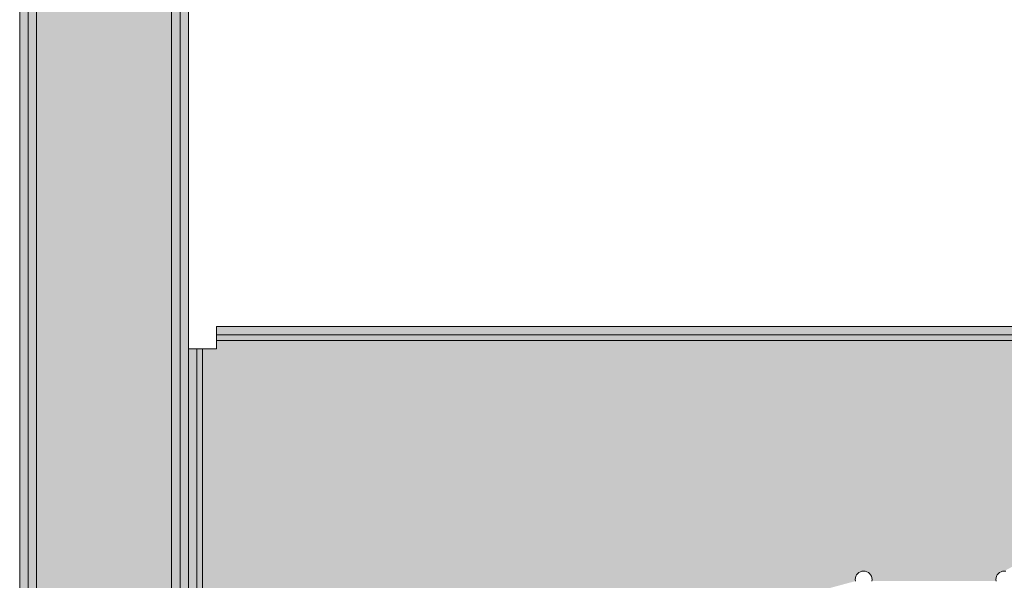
# Model space of a CAD drawing. Extents: x -132 to 668, y -61 to 533.
# Tile 209 of 256: x 85.05 to 88.55, y 450.53 to 452.53. Entities that reach past the tile are written whole.
import ezdxf

# ---------------------------------------------------------------- set-up
doc = ezdxf.new("R2010")
doc.units = 0
doc.layers.get('0').update_dxf_attribs({"lineweight": 5})
doc.layers.add('TECE-Modul', color=7, linetype='Continuous', lineweight=5)
doc.layers.add('TECE-Modul-Shading', color=7, linetype='Continuous', lineweight=5)

# ---------------------------------------------------------------- blocks, each defined once
blk = doc.blocks.new('3D-Ansicht-A07AMLNC1N', base_point=(61.7834, 423.9531))
at = {"layer": 'TECE-Modul-Shading', "color": 7, "true_color": 0xfefefe}
for points in [[(85.1132, 458.5167), (85.1132, 450.4354), (85.1043, 458.5146)], [(85.1071, 458.3477), (85.1057, 458.3481), (85.1122, 450.265), (85.1064, 450.2611)], [(85.1015, 450.4382), (85.1015, 458.2761), (85.1055, 457.4109), (85.1045, 458.2753)], [(85.1015, 450.4382), (85.1055, 457.4109), (85.1054, 450.4405)], [(85.1055, 457.4109), (85.1132, 450.4451), (85.1054, 450.4405)], [(85.1064, 456.5869), (85.1132, 450.4354), (85.1132, 456.5853)], [(85.5932, 456.5853), (85.5932, 449.7252), (85.6022, 456.5875), (85.5981, 449.7253)], [(85.1015, 452.705), (85.1015, 449.7253), (85.1107, 452.7132), (85.1132, 450.4354)], [(85.5999, 452.7094), (85.5981, 449.7253), (85.6049, 452.705), (85.6049, 449.7253)], [(85.1107, 452.6149), (85.1108, 452.4406), (85.1062, 452.6134), (85.1062, 452.4358)], [(85.5956, 452.4406), (85.5957, 452.6149), (85.6002, 452.4358), (85.6002, 452.6134)], [(85.1108, 452.4406), (85.1125, 449.7292), (85.1062, 452.4358), (85.1065, 449.7292)], [(85.6002, 452.4358), (85.5999, 449.7292), (85.5956, 452.4406), (85.5939, 449.7292)], [(90.2982, 451.3854), (94.3532, 451.3952), (85.7532, 451.3952)], [(85.7532, 451.3952), (90.0532, 451.3854), (90.2982, 451.3854)], [(85.7532, 451.3952), (89.8082, 451.3854), (90.0532, 451.3854)], [(85.7532, 451.3854), (89.8082, 451.3854), (85.7532, 451.3952)], [(90.0532, 451.3854), (85.7532, 451.3893), (94.3532, 451.3893)], [(85.7532, 451.3854), (85.7532, 451.3893), (90.0532, 451.3854)], [(85.7032, 450.6354), (85.6934, 451.3554), (85.7032, 451.3554)], [(85.7032, 450.6354), (85.6934, 449.9154), (85.6934, 451.3554)], [(85.7032, 450.6354), (85.7032, 451.3554), (85.6993, 451.3554)], [(85.6993, 449.9154), (85.7032, 450.6354), (85.6993, 451.3554)], [(85.7032, 449.9154), (85.6934, 449.9154), (85.7032, 450.6354)], [(85.7032, 449.9154), (85.7032, 450.6354), (85.6993, 449.9154)]]:
    blk.add_solid(points, dxfattribs=at)
at = {"layer": 'TECE-Modul-Shading', "color": 7, "true_color": 0xffffff}
for points in [[(85.2515, 458.5167), (85.1132, 450.4354), (85.1132, 458.5167)], [(85.6532, 451.3554), (85.1132, 450.4354), (85.2586, 458.5167), (85.2515, 458.5167)], [(85.4559, 458.5167), (85.6532, 451.3554), (85.2586, 458.5167)], [(85.6532, 458.5167), (85.6532, 451.3554), (85.4559, 458.5167)], [(85.2489, 458.3457), (85.1132, 458.3457), (85.1202, 450.2658), (85.1132, 450.2658)], [(85.2489, 458.3457), (85.1202, 450.2658), (85.2494, 458.3457), (85.1363, 450.2658)], [(85.2505, 458.3457), (85.2494, 458.3457), (85.1697, 450.2658), (85.1363, 450.2658)], [(85.4451, 458.3457), (85.2505, 458.3457), (85.2027, 450.2658), (85.1697, 450.2658)], [(85.4559, 458.3457), (85.4451, 458.3457), (85.5367, 450.2658), (85.2027, 450.2658)], [(85.4559, 458.3457), (85.5367, 450.2658), (85.4578, 458.3457), (85.5951, 450.2658)], [(85.4578, 458.3457), (85.5951, 450.2658), (85.5979, 458.3457), (85.6219, 450.2658)], [(85.6232, 458.3457), (85.5979, 458.3457), (85.6232, 450.2658), (85.6219, 450.2658)], [(85.1132, 450.4354), (85.3688, 456.5853), (85.2185, 456.5853)], [(85.1132, 456.5853), (85.1132, 450.4354), (85.2185, 456.5853)], [(85.5266, 449.7252), (85.47, 456.5853), (85.1132, 450.4354), (85.3688, 456.5853)], [(85.5266, 449.7252), (85.5932, 449.7252), (85.47, 456.5853), (85.4852, 456.5853)], [(85.4852, 456.5853), (85.5932, 449.7252), (85.5932, 456.5853)], [(85.1132, 452.4434), (85.1132, 452.6159), (85.1245, 452.4434), (85.1252, 452.6159)], [(85.1668, 452.4434), (85.1245, 452.4434), (85.1692, 452.6159), (85.1252, 452.6159)], [(85.1915, 452.4434), (85.1668, 452.4434), (85.1932, 452.6159), (85.1692, 452.6159)], [(85.1915, 452.4434), (85.1932, 452.6159), (85.268, 452.4434), (85.2732, 452.6159)], [(85.5132, 452.6159), (85.5149, 452.4434), (85.2732, 452.6159), (85.268, 452.4434)], [(85.5372, 452.6159), (85.5396, 452.4434), (85.5132, 452.6159), (85.5149, 452.4434)], [(85.5396, 452.4434), (85.5372, 452.6159), (85.5816, 452.4434), (85.5819, 452.6159)], [(85.5932, 452.6159), (85.5932, 452.4434), (85.5819, 452.6159), (85.5816, 452.4434)], [(85.1245, 452.4434), (85.1132, 449.7291), (85.1132, 452.4434)], [(85.1288, 449.7291), (85.1132, 449.7291), (85.1668, 452.4434), (85.1245, 452.4434)], [(85.1643, 449.7291), (85.1288, 449.7291), (85.1915, 452.4434), (85.1668, 452.4434)], [(85.268, 452.4434), (85.1866, 449.7291), (85.1915, 452.4434), (85.1643, 449.7291)], [(85.5149, 452.4434), (85.5421, 449.7291), (85.268, 452.4434), (85.1866, 449.7291)], [(85.5396, 452.4434), (85.5776, 449.7291), (85.5149, 452.4434), (85.5421, 449.7291)], [(85.5816, 452.4434), (85.5776, 449.7291), (85.5396, 452.4434)], [(85.5932, 452.4434), (85.5932, 449.7291), (85.5816, 452.4434), (85.5776, 449.7291)], [(85.8499, 451.4348), (85.7532, 451.4354), (85.8499, 451.4354)], [(85.8499, 451.4054), (85.7532, 451.4054), (85.8499, 451.4348), (85.7532, 451.4354)], [(85.8499, 451.4354), (85.9507, 451.4354), (85.8499, 451.4348), (85.9507, 451.4341)], [(85.8499, 451.4348), (85.9507, 451.4341), (85.8499, 451.4054), (85.9507, 451.4054)], [(85.9507, 451.4341), (85.9507, 451.4354), (86.0878, 451.4331), (86.0878, 451.4354)], [(85.9507, 451.4054), (85.9507, 451.4341), (86.0878, 451.4054), (86.0878, 451.4331)], [(86.0878, 451.4331), (86.0878, 451.4354), (86.3086, 451.4315), (86.3086, 451.4354)], [(86.0878, 451.4054), (86.0878, 451.4331), (86.3086, 451.4054), (86.3086, 451.4315)], [(86.3086, 451.4354), (90.0532, 451.4354), (86.3086, 451.4315), (90.0532, 451.4054)], [(86.3086, 451.4315), (90.0532, 451.4054), (86.3086, 451.4054)], [(85.7532, 451.3854), (88.032, 450.5566), (85.7532, 451.3554)], [(88.0365, 450.5604), (88.032, 450.5566), (85.7532, 451.3854)], [(85.7532, 451.3854), (88.0417, 450.5631), (88.0365, 450.5604)], [(85.7532, 451.3854), (88.0473, 450.5648), (88.0417, 450.5631)], [(88.0532, 450.5654), (88.0473, 450.5648), (85.7532, 451.3854)], [(90.0532, 451.3854), (88.0532, 450.5654), (85.7532, 451.3854)], [(85.7532, 451.3854), (88.0365, 450.5604), (88.0417, 450.5631)], [(85.7532, 451.3854), (88.032, 450.5566), (88.0365, 450.5604)], [(85.7532, 451.3554), (88.032, 450.5566), (85.7532, 451.3854)], [(88.0473, 450.5648), (85.7532, 451.3854), (88.0417, 450.5631)], [(88.0532, 450.5654), (85.7532, 451.3854), (88.0473, 450.5648)], [(88.0532, 450.5654), (89.8082, 451.3854), (85.7532, 451.3854)], [(88.0591, 450.5648), (88.0532, 450.5654), (90.0532, 451.3854)], [(88.0591, 450.5648), (89.8082, 451.3854), (88.0532, 450.5654)], [(90.0532, 451.3854), (88.5473, 450.5648), (88.0591, 450.5648)], [(88.0591, 450.5648), (88.5473, 450.5648), (89.8082, 451.3854)], [(90.0532, 451.3854), (88.5532, 450.5654), (88.5473, 450.5648)], [(88.5473, 450.5648), (88.5532, 450.5654), (89.8082, 451.3854)], [(85.6532, 451.3554), (85.6532, 449.9154), (85.1132, 450.4354)], [(85.6532, 450.6354), (85.6832, 451.3554), (85.6532, 451.3554)], [(85.6832, 450.6354), (85.6832, 451.3554), (85.6532, 450.6354)], [(85.7032, 450.6354), (85.7032, 451.3554), (85.7532, 451.3554)], [(85.7532, 451.3554), (88.0255, 450.5469), (85.7032, 450.6354)], [(85.7032, 450.6354), (85.7532, 451.3554), (85.7032, 451.3554)], [(85.7032, 450.6354), (88.0255, 450.5469), (85.7532, 451.3554)], [(85.7532, 451.3554), (88.0283, 450.5521), (88.0255, 450.5469)], [(88.032, 450.5566), (88.0283, 450.5521), (85.7532, 451.3554)], [(85.7532, 451.3554), (88.0283, 450.5521), (88.032, 450.5566)], [(88.0255, 450.5469), (88.0283, 450.5521), (85.7532, 451.3554)], [(85.6532, 449.9154), (85.6832, 450.6354), (85.6532, 450.6354)], [(85.6832, 449.9154), (85.6832, 450.6354), (85.6532, 449.9154)], [(85.7032, 450.6354), (85.7532, 449.9154), (85.7032, 449.9154)], [(85.7032, 450.6354), (88.0238, 450.5296), (85.7532, 449.9154)], [(88.0232, 450.5354), (88.0238, 450.5296), (85.7032, 450.6354)], [(85.7032, 450.6354), (88.0238, 450.5413), (88.0232, 450.5354)], [(85.7032, 450.6354), (88.0255, 450.5469), (88.0238, 450.5413)], [(85.7032, 450.6354), (85.7032, 449.9154), (85.7532, 449.9154)], [(88.0238, 450.5413), (88.0255, 450.5469), (85.7032, 450.6354)], [(85.7032, 450.6354), (88.0232, 450.5354), (88.0238, 450.5413)], [(85.7032, 450.6354), (88.0238, 450.5296), (88.0232, 450.5354)], [(85.7532, 449.9154), (88.0238, 450.5296), (85.7032, 450.6354)], [(88.0591, 450.5648), (88.5417, 450.5631), (88.0647, 450.5631)], [(88.0591, 450.5648), (88.5473, 450.5648), (88.5417, 450.5631)], [(88.5417, 450.5631), (88.5473, 450.5648), (88.0591, 450.5648)], [(88.0647, 450.5631), (88.5417, 450.5631), (88.0591, 450.5648)], [(88.0647, 450.5631), (88.5365, 450.5604), (88.0699, 450.5604)], [(88.0647, 450.5631), (88.5417, 450.5631), (88.5365, 450.5604)], [(88.5365, 450.5604), (88.5417, 450.5631), (88.0647, 450.5631)], [(88.0699, 450.5604), (88.5365, 450.5604), (88.0647, 450.5631)], [(88.0699, 450.5604), (88.532, 450.5566), (88.0744, 450.5566)], [(88.0699, 450.5604), (88.5365, 450.5604), (88.532, 450.5566)], [(88.532, 450.5566), (88.5365, 450.5604), (88.0699, 450.5604)], [(88.0744, 450.5566), (88.532, 450.5566), (88.0699, 450.5604)], [(88.0744, 450.5566), (88.5283, 450.5521), (88.0781, 450.5521)], [(88.0744, 450.5566), (88.532, 450.5566), (88.5283, 450.5521)], [(88.5283, 450.5521), (88.532, 450.5566), (88.0744, 450.5566)], [(88.0781, 450.5521), (88.5283, 450.5521), (88.0744, 450.5566)], [(88.0781, 450.5521), (88.5255, 450.5469), (88.0809, 450.5469)], [(88.0781, 450.5521), (88.5283, 450.5521), (88.5255, 450.5469)], [(88.5255, 450.5469), (88.5283, 450.5521), (88.0781, 450.5521)], [(88.0809, 450.5469), (88.5255, 450.5469), (88.0781, 450.5521)], [(88.0809, 450.5469), (88.5238, 450.5413), (88.0826, 450.5413)], [(88.0809, 450.5469), (88.5255, 450.5469), (88.5238, 450.5413)], [(88.5238, 450.5413), (88.5255, 450.5469), (88.0809, 450.5469)], [(88.0826, 450.5413), (88.5238, 450.5413), (88.0809, 450.5469)], [(88.0826, 450.5413), (88.5238, 450.5413), (88.5232, 450.5354)], [(88.5232, 450.5354), (88.0832, 450.5354), (88.0826, 450.5413)], [(88.5232, 450.5354), (88.5238, 450.5413), (88.0826, 450.5413)], [(88.0832, 450.5354), (88.5232, 450.5354), (88.0826, 450.5413)], [(88.5232, 450.5354), (88.0826, 450.5296), (88.0832, 450.5354)], [(88.5238, 450.5296), (88.0826, 450.5296), (88.5232, 450.5354)], [(88.0826, 450.5296), (88.5232, 450.5354), (88.0832, 450.5354)], [(88.0826, 450.5296), (88.5238, 450.5296), (88.5232, 450.5354)]]:
    blk.add_solid(points, dxfattribs=at)
at = {"layer": 'TECE-Modul-Shading', "color": 252, "true_color": 0x8b8b8b}
for points in [[(85.0541, 458.3619), (85.0532, 450.4354), (85.0532, 458.3654)], [(85.0541, 458.3619), (85.0538, 450.1224), (85.0532, 450.4354)], [(85.0541, 458.3619), (85.0544, 458.3607), (85.0538, 450.1224), (85.0544, 450.1565)], [(85.0534, 452.5349), (85.0534, 452.1889), (85.0544, 452.5624), (85.0544, 452.2775)], [(85.652, 452.5624), (85.652, 452.2775), (85.6531, 452.5323), (85.6531, 452.1804)], [(85.0534, 452.1889), (85.0534, 452.5349), (85.0532, 452.1714), (85.0532, 452.5282)], [(85.6532, 452.1714), (85.6532, 452.5295), (85.6531, 452.1804), (85.6531, 452.5323)], [(85.6532, 452.5295), (85.6532, 452.1714), (85.6532, 452.5282)], [(85.0534, 452.1889), (85.0532, 450.4354), (85.0544, 452.2775), (85.0544, 449.7315)], [(85.652, 452.2775), (85.652, 449.7315), (85.6531, 452.1804), (85.6532, 451.3554)], [(85.0532, 452.1714), (85.0532, 450.4354), (85.0534, 452.1889)], [(85.6531, 452.1804), (85.6532, 451.3554), (85.6532, 452.1714)], [(94.3532, 451.4354), (85.7532, 451.4344), (94.3532, 451.4344)], [(85.7532, 451.4354), (85.7532, 451.4344), (94.3532, 451.4354)], [(85.7532, 451.405), (90.0532, 451.4054), (94.3532, 451.405)], [(85.7532, 451.4054), (90.0532, 451.4054), (85.7532, 451.405)], [(85.6532, 451.3554), (85.652, 449.7315), (85.653, 449.7329)], [(85.6532, 449.7331), (85.6532, 449.9154), (85.653, 449.7329), (85.6532, 451.3554)], [(85.6542, 449.9154), (85.6532, 450.6354), (85.6542, 451.3554)], [(85.6532, 450.6354), (85.6532, 451.3554), (85.6542, 451.3554)], [(85.6832, 450.6354), (85.6836, 449.9154), (85.6836, 451.3554)], [(85.6832, 450.6354), (85.6836, 451.3554), (85.6832, 451.3554)], [(85.6532, 449.9154), (85.6532, 450.6354), (85.6542, 449.9154)], [(85.6832, 449.9154), (85.6836, 449.9154), (85.6832, 450.6354)]]:
    blk.add_solid(points, dxfattribs=at)
at = {"layer": 'TECE-Modul-Shading', "color": 253, "true_color": 0xa4a4a4}
for points in [[(85.0544, 458.3607), (85.0573, 458.3568), (85.0544, 450.1565), (85.056, 450.1894)], [(85.0844, 458.3637), (85.0842, 458.364), (85.0849, 450.1444), (85.084, 450.1271)], [(85.0573, 458.3568), (85.0578, 458.3562), (85.056, 450.1894), (85.0578, 450.2238)], [(85.0557, 452.5755), (85.0558, 452.3195), (85.0578, 452.5953), (85.0578, 452.3796)], [(85.6486, 452.5953), (85.6486, 452.3796), (85.65, 452.5822), (85.65, 452.3377)], [(85.0544, 452.5624), (85.0544, 452.2775), (85.0557, 452.5755), (85.0558, 452.3195)], [(85.084, 452.2346), (85.084, 452.5486), (85.0847, 452.2557), (85.0847, 452.5552)], [(85.6224, 452.5486), (85.6224, 452.2346), (85.6217, 452.5552), (85.6217, 452.2557)], [(85.65, 452.5822), (85.65, 452.3377), (85.652, 452.5624), (85.652, 452.2775)], [(85.0558, 452.3195), (85.0562, 449.7307), (85.0578, 452.3796), (85.0578, 449.7301)], [(85.6486, 452.3796), (85.6486, 449.7301), (85.65, 452.3377), (85.6505, 449.7309)], [(85.0544, 452.2775), (85.0544, 449.7315), (85.0558, 452.3195), (85.0562, 449.7307)], [(85.65, 452.3377), (85.6505, 449.7309), (85.652, 452.2775), (85.652, 449.7315)], [(85.0847, 452.2557), (85.0849, 449.7318), (85.084, 452.2346), (85.084, 449.7322)], [(85.6224, 452.2346), (85.6224, 449.7322), (85.6217, 452.2557), (85.6215, 449.7318)], [(94.3532, 451.4344), (85.7532, 451.4344), (89.2349, 451.4328), (85.7532, 451.4328)], [(94.3532, 451.4316), (94.3532, 451.4328), (85.7532, 451.4316), (89.2349, 451.4328)], [(85.7532, 451.4328), (85.7532, 451.4316), (89.2349, 451.4328)], [(94.3532, 451.4039), (85.7532, 451.405), (94.3532, 451.405)], [(85.7532, 451.4039), (85.7532, 451.405), (94.3532, 451.4039)], [(85.657, 449.9154), (85.6542, 449.9154), (85.657, 451.3554)], [(85.657, 451.3554), (85.6542, 449.9154), (85.6542, 451.3554)], [(85.6836, 449.9154), (85.6847, 449.9154), (85.6836, 451.3554)], [(85.6836, 451.3554), (85.6847, 449.9154), (85.6847, 451.3554)]]:
    blk.add_solid(points, dxfattribs=at)
at = {"layer": 'TECE-Modul-Shading', "color": 252, "true_color": 0x909090}
for points in [[(85.084, 458.3646), (85.0832, 458.3671), (85.0833, 450.0921), (85.0832, 450.0866)], [(85.0832, 452.1714), (85.0832, 452.5282), (85.0835, 452.1917), (85.0835, 452.5353)], [(85.6229, 452.1917), (85.6229, 452.5353), (85.6232, 452.1714), (85.6232, 452.5282)], [(85.0835, 452.1917), (85.0833, 449.733), (85.0832, 452.1714), (85.0832, 449.7331)], [(85.6232, 452.1714), (85.6232, 449.7331), (85.6229, 452.1917), (85.6231, 449.733)]]:
    blk.add_solid(points, dxfattribs=at)
at = {"layer": 'TECE-Modul-Shading', "color": 252, "true_color": 0x8e8e8e}
for points in [[(85.0842, 458.364), (85.084, 458.3646), (85.084, 450.1271), (85.0833, 450.0921)], [(85.0835, 452.1917), (85.0835, 452.5353), (85.084, 452.2346), (85.084, 452.5486)], [(85.6229, 452.5353), (85.6229, 452.1917), (85.6224, 452.5486), (85.6224, 452.2346)], [(85.084, 452.2346), (85.084, 449.7322), (85.0835, 452.1917), (85.0833, 449.733)], [(85.6229, 452.1917), (85.6231, 449.733), (85.6224, 452.2346), (85.6224, 449.7322)]]:
    blk.add_solid(points, dxfattribs=at)
at = {"layer": 'TECE-Modul-Shading', "color": 253, "true_color": 0xb0b0b0}
for points in [[(85.087, 458.3613), (85.0844, 458.3637), (85.0863, 450.1654), (85.0849, 450.1444)], [(85.0865, 452.5679), (85.0865, 452.2942), (85.0847, 452.5552), (85.0847, 452.2557)], [(85.6217, 452.5552), (85.6217, 452.2557), (85.6199, 452.5679), (85.6199, 452.2942)], [(85.0865, 452.2942), (85.0863, 449.7314), (85.0847, 452.2557), (85.0849, 449.7318)], [(85.6217, 452.2557), (85.6215, 449.7318), (85.6199, 452.2942), (85.6201, 449.7314)]]:
    blk.add_solid(points, dxfattribs=at)
at = {"layer": 'TECE-Modul-Shading', "color": 9, "true_color": 0xbbbbbb}
for points in [[(85.0873, 458.361), (85.087, 458.3613), (85.0877, 450.1813), (85.0863, 450.1654)], [(85.0578, 458.3562), (85.0595, 458.3549), (85.0578, 450.2238), (85.0578, 450.2247)], [(85.0578, 450.2247), (85.0595, 458.3549), (85.0605, 450.2542), (85.0626, 458.3409)], [(85.0626, 458.3409), (85.0633, 458.3376), (85.0605, 450.2542), (85.0633, 450.2858)], [(85.06, 452.6074), (85.06, 452.4178), (85.0633, 452.6256), (85.0633, 452.4736)], [(85.6431, 452.6256), (85.6431, 452.4736), (85.6453, 452.6136), (85.6453, 452.4355)], [(85.0578, 452.5953), (85.0578, 452.3796), (85.06, 452.6074), (85.06, 452.4178)], [(85.6453, 452.6136), (85.6453, 452.4355), (85.6486, 452.5953), (85.6486, 452.3796)], [(85.0865, 452.2942), (85.0865, 452.5679), (85.0876, 452.3136), (85.0876, 452.574)], [(85.6199, 452.5679), (85.6199, 452.2942), (85.6188, 452.574), (85.6188, 452.3136)], [(85.06, 452.4178), (85.0607, 449.7293), (85.0633, 452.4736), (85.0633, 449.7287)], [(85.6431, 452.4736), (85.6431, 449.7287), (85.6453, 452.4355), (85.646, 449.7294)], [(85.0578, 452.3796), (85.0578, 449.7301), (85.06, 452.4178), (85.0607, 449.7293)], [(85.6453, 452.4355), (85.646, 449.7294), (85.6486, 452.3796), (85.6486, 449.7301)], [(85.0876, 452.3136), (85.0878, 449.731), (85.0865, 452.2942), (85.0863, 449.7314)], [(85.6199, 452.2942), (85.6201, 449.7314), (85.6188, 452.3136), (85.6186, 449.731)], [(94.3532, 451.4316), (85.7532, 451.427), (94.3532, 451.427)], [(85.7532, 451.4316), (85.7532, 451.427), (94.3532, 451.4316)], [(94.3532, 451.402), (85.7532, 451.4039), (94.3532, 451.4039)], [(85.7532, 451.402), (85.7532, 451.4039), (94.3532, 451.402)], [(85.657, 451.3554), (85.6616, 451.3554), (85.657, 451.072), (85.661, 451.1471)], [(85.6616, 451.3554), (85.6616, 451.1598), (85.661, 451.1471)], [(85.6847, 449.9154), (85.6866, 449.9154), (85.6847, 451.3554)], [(85.6847, 451.3554), (85.6866, 449.9154), (85.6866, 451.3554)], [(85.6616, 451.1598), (85.6616, 449.9154), (85.661, 451.1471), (85.657, 449.9154)], [(85.661, 451.1471), (85.657, 449.9154), (85.657, 451.072)]]:
    blk.add_solid(points, dxfattribs=at)
at = {"layer": 'TECE-Modul-Shading', "color": 254, "true_color": 0xcdcdcd}
for points in [[(85.0915, 458.359), (85.0873, 458.361), (85.0901, 450.1994), (85.0877, 450.1813)], [(85.0905, 452.5849), (85.0905, 452.3468), (85.0876, 452.574), (85.0876, 452.3136)], [(85.6188, 452.574), (85.6188, 452.3136), (85.6159, 452.5849), (85.6159, 452.3468)], [(85.0905, 452.3468), (85.09, 449.7306), (85.0876, 452.3136), (85.0878, 449.731)], [(85.6188, 452.3136), (85.6186, 449.731), (85.6159, 452.3468), (85.6164, 449.7306)]]:
    blk.add_solid(points, dxfattribs=at)
at = {"layer": 'TECE-Modul-Shading', "color": 254, "true_color": 0xd0d0d0}
for points in [[(85.0633, 458.3376), (85.0698, 458.3185), (85.0633, 450.2858), (85.067, 450.3126)], [(85.092, 458.3588), (85.0915, 458.359), (85.092, 450.2133), (85.0901, 450.1994)], [(85.0698, 458.3185), (85.0708, 458.3157), (85.067, 450.3126), (85.0708, 450.3401)], [(85.0633, 452.6256), (85.0633, 452.4736), (85.0663, 452.6362), (85.0663, 452.5068)], [(85.0663, 452.6362), (85.0663, 452.5068), (85.0708, 452.6522), (85.0708, 452.5561)], [(85.6356, 452.6522), (85.6356, 452.5561), (85.6386, 452.6417), (85.6386, 452.523)], [(85.6386, 452.6417), (85.6386, 452.523), (85.6431, 452.6256), (85.6431, 452.4736)], [(85.0905, 452.3468), (85.0905, 452.5849), (85.092, 452.3637), (85.092, 452.5902)], [(85.6159, 452.5849), (85.6159, 452.3468), (85.6144, 452.5902), (85.6144, 452.3637)], [(85.0663, 452.5068), (85.0673, 449.7281), (85.0708, 452.5561), (85.0708, 449.7275)], [(85.6356, 452.5561), (85.6356, 449.7275), (85.6386, 452.523), (85.6396, 449.7281)], [(85.6386, 452.523), (85.6396, 449.7281), (85.6431, 452.4736), (85.6431, 449.7287)], [(85.0633, 452.4736), (85.0633, 449.7287), (85.0663, 452.5068), (85.0673, 449.7281)], [(85.092, 452.3637), (85.092, 449.7303), (85.0905, 452.3468), (85.09, 449.7306)], [(85.6159, 452.3468), (85.6164, 449.7306), (85.6144, 452.3637), (85.6144, 449.7303)], [(94.3532, 451.427), (85.7532, 451.4208), (94.3532, 451.4208)], [(85.7532, 451.427), (85.7532, 451.4208), (94.3532, 451.427)], [(94.3532, 451.3996), (85.7532, 451.402), (94.3532, 451.402)], [(85.7532, 451.3996), (85.7532, 451.402), (94.3532, 451.3996)], [(85.6616, 451.3554), (85.6678, 451.3554), (85.6616, 451.1598), (85.6673, 451.23)], [(85.6678, 451.3554), (85.6678, 451.2367), (85.6673, 451.23)], [(85.6866, 449.9154), (85.6891, 449.9154), (85.6866, 451.3554)], [(85.6866, 451.3554), (85.6891, 449.9154), (85.6891, 451.3554)], [(85.6678, 451.2367), (85.6678, 449.9154), (85.6673, 451.23), (85.6616, 449.9154)], [(85.6673, 451.23), (85.6616, 449.9154), (85.6616, 451.1598)]]:
    blk.add_solid(points, dxfattribs=at)
at = {"layer": 'TECE-Modul-Shading', "color": 254, "true_color": 0xe2e2e2}
for points in [[(85.0926, 458.3586), (85.092, 458.3588), (85.0943, 450.2247), (85.092, 450.2133)], [(85.0708, 458.3157), (85.0787, 458.3), (85.0708, 450.3401), (85.0753, 450.3622)], [(85.0787, 458.3), (85.0799, 458.2977), (85.0753, 450.3622), (85.0799, 450.3847)], [(85.0744, 452.583), (85.0756, 449.727), (85.0799, 452.6237), (85.0799, 449.7265)], [(85.6265, 452.6237), (85.6265, 449.7265), (85.6301, 452.5968), (85.6314, 449.7271)], [(85.0938, 452.5945), (85.0938, 452.3775), (85.092, 452.5902), (85.092, 452.3637)], [(85.6125, 452.3775), (85.6126, 452.5945), (85.6144, 452.3637), (85.6144, 452.5902)], [(85.6301, 452.5968), (85.6314, 449.7271), (85.6356, 452.5561), (85.6356, 449.7275)], [(85.0708, 452.5561), (85.0708, 449.7275), (85.0744, 452.583), (85.0756, 449.727)], [(85.0938, 452.3775), (85.0944, 449.73), (85.092, 452.3637), (85.092, 449.7303)], [(85.6144, 452.3637), (85.6144, 449.7303), (85.6125, 452.3775), (85.612, 449.73)], [(94.3532, 451.4208), (85.7532, 451.4132), (94.3532, 451.4132)], [(85.7532, 451.4208), (85.7532, 451.4132), (94.3532, 451.4208)], [(94.3532, 451.3965), (85.7532, 451.3996), (94.3532, 451.3996)], [(85.7532, 451.3965), (85.7532, 451.3996), (94.3532, 451.3965)], [(85.6678, 451.3554), (85.6754, 451.3554), (85.6678, 451.2367), (85.6751, 451.2973)], [(85.6754, 451.3554), (85.6754, 451.2999), (85.6751, 451.2973)], [(85.6891, 449.9154), (85.6921, 449.9154), (85.6891, 451.3554)], [(85.6891, 451.3554), (85.6921, 449.9154), (85.6921, 451.3554)], [(85.6754, 451.2999), (85.6754, 449.9154), (85.6751, 451.2973), (85.6678, 449.9154)], [(85.6751, 451.2973), (85.6678, 449.9154), (85.6678, 451.2367)]]:
    blk.add_solid(points, dxfattribs=at)
at = {"layer": 'TECE-Modul-Shading', "color": 254, "true_color": 0xe4e4e4}
for points in [[(85.0946, 450.2259), (85.0926, 458.3586), (85.0943, 450.2247)], [(85.0946, 450.2259), (85.098, 458.3557), (85.0926, 458.3586), (85.0971, 458.3574)], [(85.0973, 450.2387), (85.098, 458.3557), (85.0946, 450.2259)], [(85.0975, 452.6029), (85.0975, 452.4031), (85.0938, 452.5945), (85.0938, 452.3775)], [(85.6126, 452.5945), (85.6125, 452.3775), (85.6089, 452.6029), (85.6089, 452.4031)], [(85.0975, 452.4031), (85.0973, 449.7297), (85.0938, 452.3775), (85.0944, 449.73)], [(85.6125, 452.3775), (85.612, 449.73), (85.6089, 452.4031), (85.6091, 449.7297)]]:
    blk.add_solid(points, dxfattribs=at)
at = {"layer": 'TECE-Modul-Shading', "color": 7, "true_color": 0xefefef}
for points in [[(85.0986, 458.3549), (85.098, 458.3557), (85.1, 450.2471), (85.0973, 450.2387)], [(85.0799, 458.2977), (85.0889, 458.286), (85.0799, 450.3847), (85.085, 450.4012)], [(85.0889, 458.286), (85.0902, 458.2843), (85.085, 450.4012), (85.0902, 450.4178)], [(85.084, 452.6436), (85.0854, 449.7261), (85.0902, 452.674), (85.0902, 449.7258)], [(85.6162, 452.674), (85.6162, 449.7258), (85.6203, 452.6541), (85.6217, 449.7262)], [(85.0799, 452.6237), (85.0799, 449.7265), (85.084, 452.6436), (85.0854, 449.7261)], [(85.6203, 452.6541), (85.6217, 449.7262), (85.6265, 452.6237), (85.6265, 449.7265)], [(85.0996, 452.6061), (85.0996, 452.4134), (85.0975, 452.6029), (85.0975, 452.4031)], [(85.6068, 452.4134), (85.6068, 452.6061), (85.6089, 452.4031), (85.6089, 452.6029)], [(85.0996, 452.4134), (85.1001, 449.7296), (85.0975, 452.4031), (85.0973, 449.7297)], [(85.6089, 452.4031), (85.6091, 449.7297), (85.6068, 452.4134), (85.6063, 449.7296)], [(94.3532, 451.4132), (85.7532, 451.4045), (94.3532, 451.4045)], [(85.7532, 451.4132), (85.7532, 451.4045), (94.3532, 451.4132)], [(94.3532, 451.3931), (85.7532, 451.3965), (94.3532, 451.3965)], [(85.7532, 451.3931), (85.7532, 451.3965), (94.3532, 451.3931)], [(85.6841, 449.9154), (85.6754, 449.9154), (85.6841, 451.3554)], [(85.6754, 451.3554), (85.6841, 451.3554), (85.6754, 451.2999), (85.684, 451.3465)], [(85.684, 451.3465), (85.6754, 449.9154), (85.6754, 451.2999)], [(85.6921, 449.9154), (85.6955, 449.9154), (85.6921, 451.3554)], [(85.6921, 451.3554), (85.6955, 449.9154), (85.6955, 451.3554)]]:
    blk.add_solid(points, dxfattribs=at)
at = {"layer": 'TECE-Modul-Shading', "color": 7, "true_color": 0xf5f5f5}
for points in [[(85.105, 458.3486), (85.0986, 458.3549), (85.1035, 450.2559), (85.1, 450.2471)], [(85.104, 452.6114), (85.1039, 452.4295), (85.0996, 452.6061), (85.0996, 452.4134)], [(85.6068, 452.6061), (85.6068, 452.4134), (85.6024, 452.6114), (85.6025, 452.4295)], [(85.1039, 452.4295), (85.1034, 449.7294), (85.0996, 452.4134), (85.1001, 449.7296)], [(85.6068, 452.4134), (85.6063, 449.7296), (85.6025, 452.4295), (85.6029, 449.7294)]]:
    blk.add_solid(points, dxfattribs=at)
at = {"layer": 'TECE-Modul-Shading', "color": 7, "true_color": 0xf9f9f9}
for points in [[(85.1057, 458.3481), (85.105, 458.3486), (85.1064, 450.2611), (85.1035, 450.2559)], [(85.0902, 458.2843), (85.1, 458.2771), (85.0902, 450.4178), (85.0959, 450.428)], [(85.1, 458.2771), (85.1015, 458.2761), (85.0959, 450.428), (85.1015, 450.4382)], [(85.0947, 452.6862), (85.0962, 449.7256), (85.1015, 452.705), (85.1015, 449.7253)], [(85.6049, 452.705), (85.6049, 449.7253), (85.6093, 452.6928), (85.6109, 449.7256)], [(85.6093, 452.6928), (85.6109, 449.7256), (85.6162, 452.674), (85.6162, 449.7258)], [(85.0902, 452.674), (85.0902, 449.7258), (85.0947, 452.6862), (85.0962, 449.7256)], [(85.1062, 452.6134), (85.1062, 452.4358), (85.104, 452.6114), (85.1039, 452.4295)], [(85.6002, 452.4358), (85.6002, 452.6134), (85.6025, 452.4295), (85.6024, 452.6114)], [(85.1062, 452.4358), (85.1065, 449.7292), (85.1039, 452.4295), (85.1034, 449.7294)], [(85.6025, 452.4295), (85.6029, 449.7294), (85.6002, 452.4358), (85.5999, 449.7292)], [(94.3532, 451.4045), (85.7532, 451.3952), (94.3532, 451.3952)], [(85.7532, 451.4045), (85.7532, 451.3952), (94.3532, 451.4045)], [(94.3532, 451.3893), (85.7532, 451.3931), (94.3532, 451.3931)], [(85.7532, 451.3893), (85.7532, 451.3931), (94.3532, 451.3893)], [(85.6934, 449.9154), (85.6841, 449.9154), (85.6934, 451.3554)], [(85.6934, 451.3554), (85.6841, 449.9154), (85.6841, 451.3554)], [(85.6955, 449.9154), (85.6993, 449.9154), (85.6955, 451.3554)], [(85.6955, 451.3554), (85.6993, 449.9154), (85.6993, 451.3554)]]:
    blk.add_solid(points, dxfattribs=at)
at = {"layer": 'TECE-Modul-Shading', "color": 7, "true_color": 0xfdfdfd}
for points in [[(85.1132, 458.3457), (85.1071, 458.3477), (85.1132, 450.2658), (85.1122, 450.265)], [(85.1108, 452.4406), (85.1107, 452.6149), (85.1132, 452.4434), (85.1132, 452.6159)], [(85.5932, 452.4434), (85.5932, 452.6159), (85.5956, 452.4406), (85.5957, 452.6149)], [(85.1132, 452.4434), (85.1132, 449.7291), (85.1108, 452.4406), (85.1125, 449.7292)], [(85.5956, 452.4406), (85.5939, 449.7292), (85.5932, 452.4434), (85.5932, 449.7291)]]:
    blk.add_solid(points, dxfattribs=at)
blk = doc.blocks.new('3D-Objekt-A07AMLS01N', base_point=(85.0532, 438.6354))
at = {"color": 0, "linetype": 'ByBlock', "lineweight": -2, "ltscale": 0.13}
for p, q in [((85.0532, 461.0354), (85.0532, 450.4354)), ((85.0532, 450.4354), (85.0532, 461.0354)), ((85.0832, 461.0354), (85.0832, 448.6154)), ((85.0832, 461.0354), (85.0832, 448.6154)), ((85.1132, 461.0354), (85.1132, 450.4354)), ((85.1132, 448.6154), (85.1132, 461.0354)), ((85.1132, 450.4354), (85.1132, 461.0354)), ((85.1132, 448.6154), (85.1132, 461.0354)), ((85.5932, 441.6601), (85.5932, 461.0354)), ((85.5932, 448.6154), (85.5932, 461.0354)), ((85.6232, 448.6154), (85.6232, 461.0354)), ((85.6232, 448.6154), (85.6232, 461.0354)), ((85.6532, 460.4354), (85.6532, 451.3554)), ((85.6532, 451.3554), (85.6532, 452.638)), ((85.7532, 451.4354), (85.7532, 451.4345)), ((89.8082, 451.4354), (85.7532, 451.4354)), ((85.7532, 451.4354), (85.7532, 451.4354)), ((85.7532, 451.4354), (85.7532, 451.4054)), ((90.0532, 451.4354), (85.7532, 451.4354)), ((85.7532, 451.4345), (85.7532, 451.4316)), ((85.7532, 451.4316), (85.7532, 451.427)), ((85.7532, 451.427), (85.7532, 451.4208)), ((85.7532, 451.4208), (85.7532, 451.4132)), ((85.7532, 451.4132), (85.7532, 451.4045)), ((85.7532, 451.4054), (85.7532, 451.405)), ((85.7532, 451.4054), (85.7532, 451.4054)), ((85.7532, 451.4054), (90.0532, 451.4054)), ((90.0532, 451.4054), (85.7532, 451.4054)), ((85.7532, 451.405), (85.7532, 451.4039)), ((85.7532, 451.4045), (85.7532, 451.3952)), ((85.7532, 451.4039), (85.7532, 451.402)), ((85.7532, 451.402), (85.7532, 451.3996)), ((85.7532, 451.3996), (85.7532, 451.3965)), ((85.7532, 451.3965), (85.7532, 451.3931)), ((85.7532, 451.3952), (85.7532, 451.3854)), ((85.7532, 451.3931), (85.7532, 451.3893)), ((85.7532, 451.3893), (85.7532, 451.3854)), ((85.7532, 451.3854), (89.8082, 451.3854)), ((85.7532, 451.3854), (85.7532, 451.3554)), ((85.7532, 451.3854), (85.7532, 451.3554)), ((90.0532, 451.3854), (85.7532, 451.3854)), ((85.6532, 451.3554), (85.6532, 450.6354)), ((85.6832, 451.3554), (85.6532, 451.3554)), ((85.6532, 449.9154), (85.6532, 451.3554)), ((85.6532, 451.3554), (85.6532, 449.9154)), ((85.6532, 451.3554), (85.6532, 450.6354)), ((85.6532, 451.3554), (85.6532, 451.3554)), ((85.6532, 451.3554), (85.6542, 451.3554)), ((85.6532, 451.3554), (85.6532, 451.3554)), ((85.6532, 451.3554), (85.6532, 451.3554)), ((85.6542, 451.3554), (85.657, 451.3554)), ((85.657, 451.3554), (85.6616, 451.3554)), ((85.6616, 451.3554), (85.6678, 451.3554)), ((85.6678, 451.3554), (85.6754, 451.3554)), ((85.6754, 451.3554), (85.6841, 451.3554)), ((85.6832, 451.3554), (85.6832, 450.6354)), ((85.6836, 451.3554), (85.6832, 451.3554)), ((85.6832, 450.6354), (85.6832, 451.3554)), ((85.6832, 451.3554), (85.6832, 451.3554)), ((85.6847, 451.3554), (85.6836, 451.3554)), ((85.6841, 451.3554), (85.6934, 451.3554)), ((85.6866, 451.3554), (85.6847, 451.3554)), ((85.6891, 451.3554), (85.6866, 451.3554)), ((85.6921, 451.3554), (85.6891, 451.3554)), ((85.6955, 451.3554), (85.6921, 451.3554)), ((85.6934, 451.3554), (85.7032, 451.3554)), ((85.6993, 451.3554), (85.6955, 451.3554)), ((85.7032, 451.3554), (85.6993, 451.3554)), ((85.7032, 451.3554), (85.7032, 450.6354)), ((85.7532, 451.3554), (85.7032, 451.3554)), ((85.7032, 450.6354), (85.7032, 451.3554)), ((85.7032, 451.3554), (85.7532, 451.3554)), ((85.7532, 451.3554), (85.7532, 451.3554)), ((85.6532, 450.6354), (85.6532, 449.9154)), ((85.6532, 450.6354), (85.6532, 449.9154)), ((85.6832, 450.6354), (85.6832, 449.9154)), ((85.6832, 449.9154), (85.6832, 450.6354)), ((85.7032, 450.6354), (85.7032, 449.9154)), ((85.7032, 449.9154), (85.7032, 450.6354)), ((88.0283, 450.5521), (88.032, 450.5566)), ((88.0283, 450.5521), (88.032, 450.5566)), ((88.032, 450.5566), (88.0365, 450.5604)), ((88.032, 450.5566), (88.0365, 450.5604)), ((88.0365, 450.5604), (88.0417, 450.5631)), ((88.0365, 450.5604), (88.0417, 450.5631)), ((88.0417, 450.5631), (88.0473, 450.5648)), ((88.0417, 450.5631), (88.0473, 450.5648)), ((88.0473, 450.5648), (88.0532, 450.5654)), ((88.0473, 450.5648), (88.0532, 450.5654)), ((88.0532, 450.5654), (88.059, 450.5648)), ((88.0532, 450.5654), (88.059, 450.5648)), ((88.059, 450.5648), (88.0647, 450.5631)), ((88.059, 450.5648), (88.0647, 450.5631)), ((88.0647, 450.5631), (88.0699, 450.5604)), ((88.0647, 450.5631), (88.0699, 450.5604)), ((88.0699, 450.5604), (88.0744, 450.5566)), ((88.0699, 450.5604), (88.0744, 450.5566)), ((88.0744, 450.5566), (88.0781, 450.5521)), ((88.0744, 450.5566), (88.0781, 450.5521)), ((88.5283, 450.5521), (88.532, 450.5566)), ((88.5283, 450.5521), (88.532, 450.5566)), ((88.532, 450.5566), (88.5365, 450.5604)), ((88.532, 450.5566), (88.5365, 450.5604)), ((88.5365, 450.5604), (88.5417, 450.5631)), ((88.5365, 450.5604), (88.5417, 450.5631)), ((88.5417, 450.5631), (88.5473, 450.5648)), ((88.5417, 450.5631), (88.5473, 450.5648)), ((88.5473, 450.5648), (88.5532, 450.5654)), ((88.5473, 450.5648), (88.5532, 450.5654)), ((88.5532, 450.5654), (88.559, 450.5648)), ((88.5532, 450.5654), (88.559, 450.5648)), ((88.0232, 450.5354), (88.0238, 450.5413)), ((88.0232, 450.5354), (88.0238, 450.5413)), ((88.0238, 450.5296), (88.0232, 450.5354)), ((88.0238, 450.5296), (88.0232, 450.5354)), ((88.0238, 450.5413), (88.0255, 450.5469)), ((88.0238, 450.5413), (88.0255, 450.5469)), ((88.0255, 450.5469), (88.0283, 450.5521)), ((88.0255, 450.5469), (88.0283, 450.5521)), ((88.0781, 450.5521), (88.0809, 450.5469)), ((88.0781, 450.5521), (88.0809, 450.5469)), ((88.0809, 450.5469), (88.0826, 450.5413)), ((88.0809, 450.5469), (88.0826, 450.5413)), ((88.0826, 450.5413), (88.0832, 450.5354)), ((88.0826, 450.5413), (88.0832, 450.5354)), ((88.0832, 450.5354), (88.0826, 450.5296)), ((88.0832, 450.5354), (88.0826, 450.5296)), ((88.5232, 450.5354), (88.5238, 450.5413)), ((88.5232, 450.5354), (88.5238, 450.5413)), ((88.5238, 450.5296), (88.5232, 450.5354)), ((88.5238, 450.5296), (88.5232, 450.5354)), ((88.5238, 450.5413), (88.5255, 450.5469)), ((88.5238, 450.5413), (88.5255, 450.5469)), ((88.5255, 450.5469), (88.5283, 450.5521)), ((88.5255, 450.5469), (88.5283, 450.5521))]:
    blk.add_line(p, q, dxfattribs=at)

msp = doc.modelspace()

# ---------------------------------------------------------------- block references
msp.add_blockref('3D-Ansicht-A07AMLNC1N', (61.7834, 423.9531))
at = {"layer": 'TECE-Modul', "ltscale": 0.13}
msp.add_blockref('3D-Objekt-A07AMLS01N', (85.0532, 438.6354), dxfattribs=at)

doc.saveas('drawing.dxf')
